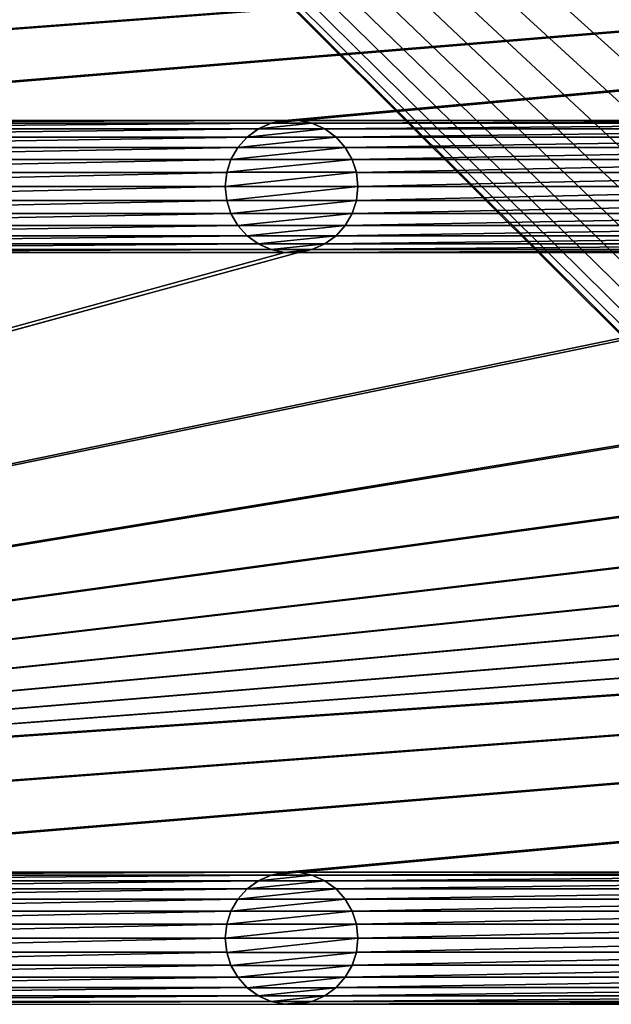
# Model space of a CAD drawing. Header units: metres. Extents: x -200 to 200, y -200 to 200.
# Tile 21 of 88: x -95 to -73, y 26 to 63. Entities that reach past the tile are written whole.
import ezdxf

# ---------------------------------------------------------------- set-up
doc = ezdxf.new("R2010")
doc.units = ezdxf.units.M
doc.layers.add('solid_P34200', color=7, linetype='CONTINUOUS')

msp = doc.modelspace()

# ---------------------------------------------------------------- linework, layer by layer
at = {"layer": 'solid_P34200'}
for points in [[(-181, 159), (-14.856524, 2.058549), (-15, 0)], [(-181, 159), (-15, 0), (-14.856524, -2.058549)], [(-181, 159), (-14.444175, 4.045302), (-14.856524, 2.058549)], [(-181, 159), (-13.756138, 5.976712), (-14.444175, 4.045302)], [(-181, 159), (-12.817678, 7.79116), (-13.756138, 5.976712)], [(-181, 159), (-11.633039, 9.467192), (-12.817678, 7.79116)], [(-181, 159), (-10.240819, 10.959723), (-11.633039, 9.467192)], [(-181, 159), (-8.64688, 12.25524), (-10.240819, 10.959723)], [(-181, 159), (-6.904468, 13.315859), (-8.64688, 12.25524)], [(-181, 159), (-5.01928, 14.134056), (-6.904468, 13.315859)], [(-181, 159), (-3.055924, 14.684637), (-5.01928, 14.134056)], [(-181, 159), (-1.019424, 14.964341), (-3.055924, 14.684637)], [(-181, 159), (1.019424, 14.964341), (-1.019424, 14.964341)], [(-181, 159), (3.055924, 14.684637), (1.019424, 14.964341)], [(-181, 159), (5.01928, 14.134056), (3.055924, 14.684637)], [(-181, 159), (6.904468, 13.315859), (5.01928, 14.134056)], [(-181, 159), (8.64688, 12.25524), (6.904468, 13.315859)], [(181, 159), (8.64688, 12.25524), (-181, 159)], [(-181, 159), (-11.633039, -9.467192), (-10.240819, -10.959723)], [(-181, -159), (-181, 159), (-10.240819, -10.959723)], [(-181, 159), (-12.817678, -7.79116), (-11.633039, -9.467192)], [(-181, 159), (-13.756138, -5.976712), (-12.817678, -7.79116)], [(-181, 159), (-14.444175, -4.045302), (-13.756138, -5.976712)], [(-181, 159), (-14.856524, -2.058549), (-14.444175, -4.045302)], [(-84.641083, 82.414291, 5), (-170.574692, 58.976353, 5), (-170.058914, 59.085712, 5)], [(-85.15892, 82.414291, 5), (-112.941078, 82.414291, 5), (-170.574692, 58.976353, 5)], [(-84.641083, 82.414291, 5), (-85.15892, 82.414291, 5), (-170.574692, 58.976353, 5)], [(170.058914, 82.414291, 5), (-170.058914, 59.085712, 5), (-169.541077, 59.085712, 5)], [(-56.858921, 82.414291, 5), (-84.641083, 82.414291, 5), (-170.058914, 59.085712, 5)], [(-56.34108, 82.414291, 5), (-56.858921, 82.414291, 5), (-170.058914, 59.085712, 5)], [(-28.55892, 82.414291, 5), (-56.34108, 82.414291, 5), (-170.058914, 59.085712, 5)], [(-28.04108, 82.414291, 5), (-28.55892, 82.414291, 5), (-170.058914, 59.085712, 5)], [(-0.25892, 82.414291, 5), (-28.04108, 82.414291, 5), (-170.058914, 59.085712, 5)], [(0.25892, 82.414291, 5), (-0.25892, 82.414291, 5), (-170.058914, 59.085712, 5)], [(28.04108, 82.414291, 5), (0.25892, 82.414291, 5), (-170.058914, 59.085712, 5)], [(170.058914, 82.414291, 5), (169.541077, 82.414291, 5), (-170.058914, 59.085712, 5)], [(141.758926, 82.414291, 5), (-170.058914, 59.085712, 5), (169.541077, 82.414291, 5)], [(141.758926, 82.414291, 5), (141.241074, 82.414291, 5), (-170.058914, 59.085712, 5)], [(113.458923, 82.414291, 5), (-170.058914, 59.085712, 5), (141.241074, 82.414291, 5)], [(113.458923, 82.414291, 5), (112.941078, 82.414291, 5), (-170.058914, 59.085712, 5)], [(85.15892, 82.414291, 5), (-170.058914, 59.085712, 5), (112.941078, 82.414291, 5)], [(85.15892, 82.414291, 5), (84.641083, 82.414291, 5), (-170.058914, 59.085712, 5)], [(56.858921, 82.414291, 5), (-170.058914, 59.085712, 5), (84.641083, 82.414291, 5)], [(56.858921, 82.414291, 5), (56.34108, 82.414291, 5), (-170.058914, 59.085712, 5)], [(28.55892, 82.414291, 5), (-170.058914, 59.085712, 5), (56.34108, 82.414291, 5)], [(28.55892, 82.414291, 5), (28.04108, 82.414291, 5), (-170.058914, 59.085712, 5)], [(170.058914, 82.414291, 5), (-169.541077, 59.085712, 5), (-141.758926, 59.085712, 5)], [(170.058914, 82.414291, 5), (-141.758926, 59.085712, 5), (-141.241074, 59.085712, 5)], [(170.058914, 82.414291, 5), (-141.241074, 59.085712, 5), (-113.458923, 59.085712, 5)], [(170.058914, 82.414291, 5), (-113.458923, 59.085712, 5), (-112.941078, 59.085712, 5)], [(170.058914, 82.414291, 5), (-112.941078, 59.085712, 5), (-85.15892, 59.085712, 5)], [(170.058914, 82.414291, 5), (-85.15892, 59.085712, 5), (-84.641083, 59.085712, 5)], [(170.058914, 82.414291, 5), (-84.641083, 59.085712, 5), (-56.858921, 59.085712, 5)], [(-85.15892, 59.085712, 5), (-112.941078, 59.085712, 5), (-112.425308, 58.976353, 5)], [(-85.67469, 58.976353, 5), (-85.15892, 59.085712, 5), (-112.425308, 58.976353, 5)], [(-85.67469, 58.976353, 5), (-112.425308, 58.976353, 5), (-111.952179, 58.765068, 5)], [(-86.14782, 58.765068, 5), (-85.67469, 58.976353, 5), (-111.952179, 58.765068, 5)], [(-85.668777, 58.977859, 7.5), (-86.14782, 58.765068, 5), (-86.151535, 58.762047, 7.5)], [(-84.131226, 58.977859, 7.5), (-85.668777, 58.977859, 7.5), (-86.151535, 58.762047, 7.5)], [(-83.648468, 58.762047, 7.5), (-84.131226, 58.977859, 7.5), (-86.151535, 58.762047, 7.5)], [(-85.668777, 58.977859, 7.5), (-85.67469, 58.976353, 5), (-86.14782, 58.765068, 5)], [(-85.164635, 59.084522, 7.5), (-85.15892, 59.085712, 5), (-85.67469, 58.976353, 5)], [(-85.164635, 59.084522, 7.5), (-85.67469, 58.976353, 5), (-85.668777, 58.977859, 7.5)], [(-84.635368, 59.084522, 7.5), (-85.164635, 59.084522, 7.5), (-85.668777, 58.977859, 7.5)], [(-84.131226, 58.977859, 7.5), (-84.635368, 59.084522, 7.5), (-85.668777, 58.977859, 7.5)], [(-84.635368, 59.084522, 7.5), (-85.15892, 59.085712, 5), (-85.164635, 59.084522, 7.5)], [(-84.635368, 59.084522, 7.5), (-84.641083, 59.085712, 5), (-85.15892, 59.085712, 5)], [(-56.858921, 59.085712, 5), (-84.641083, 59.085712, 5), (-84.125313, 58.976353, 5)], [(-84.131226, 58.977859, 7.5), (-84.125313, 58.976353, 5), (-84.641083, 59.085712, 5)], [(-84.131226, 58.977859, 7.5), (-84.641083, 59.085712, 5), (-84.635368, 59.084522, 7.5)], [(-83.648468, 58.762047, 7.5), (-84.125313, 58.976353, 5), (-84.131226, 58.977859, 7.5)], [(-57.374687, 58.976353, 5), (-56.858921, 59.085712, 5), (-84.125313, 58.976353, 5)], [(-57.374687, 58.976353, 5), (-84.125313, 58.976353, 5), (-83.652184, 58.765068, 5)], [(-83.648468, 58.762047, 7.5), (-83.652184, 58.765068, 5), (-84.125313, 58.976353, 5)], [(-57.847816, 58.765068, 5), (-57.374687, 58.976353, 5), (-83.652184, 58.765068, 5)], [(-86.14782, 58.765068, 5), (-111.952179, 58.765068, 5), (-111.525772, 58.456211, 5)], [(-86.574226, 58.456211, 5), (-86.14782, 58.765068, 5), (-111.525772, 58.456211, 5)], [(-86.151535, 58.762047, 7.5), (-86.14782, 58.765068, 5), (-86.574226, 58.456211, 5)], [(-86.151535, 58.762047, 7.5), (-86.574226, 58.456211, 5), (-86.570114, 58.459637, 7.5)], [(-83.648468, 58.762047, 7.5), (-86.151535, 58.762047, 7.5), (-86.570114, 58.459637, 7.5)], [(-83.229889, 58.459637, 7.5), (-83.648468, 58.762047, 7.5), (-86.570114, 58.459637, 7.5)], [(-57.847816, 58.765068, 5), (-83.652184, 58.765068, 5), (-83.225777, 58.456211, 5)], [(-83.229889, 58.459637, 7.5), (-83.225777, 58.456211, 5), (-83.652184, 58.765068, 5)], [(-83.229889, 58.459637, 7.5), (-83.652184, 58.765068, 5), (-83.648468, 58.762047, 7.5)], [(-58.274223, 58.456211, 5), (-57.847816, 58.765068, 5), (-83.225777, 58.456211, 5)], [(-86.574226, 58.456211, 5), (-111.525772, 58.456211, 5), (-111.179207, 58.069714, 5)], [(-86.920792, 58.069714, 5), (-86.574226, 58.456211, 5), (-111.179207, 58.069714, 5)], [(-86.570114, 58.459637, 7.5), (-86.920792, 58.069714, 5), (-86.921883, 58.066708, 7.5)], [(-83.229889, 58.459637, 7.5), (-86.570114, 58.459637, 7.5), (-86.921883, 58.066708, 7.5)], [(-82.87812, 58.066708, 7.5), (-83.229889, 58.459637, 7.5), (-86.921883, 58.066708, 7.5)], [(-86.570114, 58.459637, 7.5), (-86.574226, 58.456211, 5), (-86.920792, 58.069714, 5)], [(-82.87812, 58.066708, 7.5), (-83.225777, 58.456211, 5), (-83.229889, 58.459637, 7.5)], [(-58.274223, 58.456211, 5), (-83.225777, 58.456211, 5), (-82.879204, 58.069714, 5)], [(-82.87812, 58.066708, 7.5), (-82.879204, 58.069714, 5), (-83.225777, 58.456211, 5)], [(-58.620796, 58.069714, 5), (-58.274223, 58.456211, 5), (-82.879204, 58.069714, 5)], [(-86.920792, 58.069714, 5), (-111.179207, 58.069714, 5), (-110.915665, 57.615566, 5)], [(-87.184341, 57.615566, 5), (-86.920792, 58.069714, 5), (-110.915665, 57.615566, 5)], [(-86.921883, 58.066708, 7.5), (-86.920792, 58.069714, 5), (-87.184341, 57.615566, 5)], [(-86.921883, 58.066708, 7.5), (-87.184341, 57.615566, 5), (-87.182808, 57.61908, 7.5)], [(-82.87812, 58.066708, 7.5), (-86.921883, 58.066708, 7.5), (-87.182808, 57.61908, 7.5)], [(-82.617195, 57.61908, 7.5), (-82.87812, 58.066708, 7.5), (-87.182808, 57.61908, 7.5)], [(-58.620796, 58.069714, 5), (-82.879204, 58.069714, 5), (-82.615662, 57.615566, 5)], [(-82.617195, 57.61908, 7.5), (-82.615662, 57.615566, 5), (-82.879204, 58.069714, 5)], [(-82.617195, 57.61908, 7.5), (-82.879204, 58.069714, 5), (-82.87812, 58.066708, 7.5)], [(-58.884338, 57.615566, 5), (-58.620796, 58.069714, 5), (-82.615662, 57.615566, 5)], [(-87.184341, 57.615566, 5), (-110.915665, 57.615566, 5), (-110.757736, 57.128368, 5)], [(-87.342262, 57.128368, 5), (-87.184341, 57.615566, 5), (-110.757736, 57.128368, 5)], [(-87.182808, 57.61908, 7.5), (-87.184341, 57.615566, 5), (-87.342262, 57.128368, 5)], [(-87.182808, 57.61908, 7.5), (-87.342262, 57.128368, 5), (-87.339981, 57.132935, 7.5)], [(-82.617195, 57.61908, 7.5), (-87.182808, 57.61908, 7.5), (-87.339981, 57.132935, 7.5)], [(-82.460022, 57.132935, 7.5), (-82.617195, 57.61908, 7.5), (-87.339981, 57.132935, 7.5)], [(-82.460022, 57.132935, 7.5), (-82.615662, 57.615566, 5), (-82.617195, 57.61908, 7.5)], [(-58.884338, 57.615566, 5), (-82.615662, 57.615566, 5), (-82.457733, 57.128368, 5)], [(-82.460022, 57.132935, 7.5), (-82.457733, 57.128368, 5), (-82.615662, 57.615566, 5)], [(-59.042263, 57.128368, 5), (-58.884338, 57.615566, 5), (-82.457733, 57.128368, 5)], [(-87.342262, 57.128368, 5), (-110.757736, 57.128368, 5), (-110.699997, 56.599998, 5)], [(-87.400002, 56.599998, 5), (-87.342262, 57.128368, 5), (-110.699997, 56.599998, 5)], [(-87.339981, 57.132935, 7.5), (-87.342262, 57.128368, 5), (-87.400002, 56.599998, 5)], [(-87.339981, 57.132935, 7.5), (-87.400002, 56.599998, 5), (-87.400002, 56.599998, 7.5)], [(-82.460022, 57.132935, 7.5), (-87.400002, 56.599998, 7.5), (-82.400002, 56.599998, 7.5)], [(-82.460022, 57.132935, 7.5), (-87.339981, 57.132935, 7.5), (-87.400002, 56.599998, 7.5)], [(-82.460022, 57.132935, 7.5), (-82.400002, 56.599998, 7.5), (-82.457733, 57.128368, 5)], [(-59.042263, 57.128368, 5), (-82.457733, 57.128368, 5), (-82.400002, 56.599998, 5)], [(-82.400002, 56.599998, 7.5), (-82.400002, 56.599998, 5), (-82.457733, 57.128368, 5)], [(-59.099998, 56.599998, 5), (-59.042263, 57.128368, 5), (-82.400002, 56.599998, 5)], [(-87.400002, 56.599998, 5), (-110.699997, 56.599998, 5), (-110.757736, 56.071629, 5)], [(-87.342262, 56.071629, 5), (-87.400002, 56.599998, 5), (-110.757736, 56.071629, 5)], [(-87.400002, 56.599998, 7.5), (-87.400002, 56.599998, 5), (-87.342262, 56.071629, 5)], [(-87.400002, 56.599998, 7.5), (-87.342262, 56.071629, 5), (-87.339981, 56.067066, 7.5)], [(-87.400002, 56.599998, 7.5), (-87.339981, 56.067066, 7.5), (-82.400002, 56.599998, 7.5)], [(-87.339981, 56.067066, 7.5), (-82.460022, 56.067066, 7.5), (-82.400002, 56.599998, 7.5)], [(-82.460022, 56.067066, 7.5), (-82.457733, 56.071629, 5), (-82.400002, 56.599998, 5)], [(-82.460022, 56.067066, 7.5), (-82.400002, 56.599998, 5), (-82.400002, 56.599998, 7.5)], [(-59.099998, 56.599998, 5), (-82.400002, 56.599998, 5), (-82.457733, 56.071629, 5)], [(-59.042263, 56.071629, 5), (-59.099998, 56.599998, 5), (-82.457733, 56.071629, 5)], [(-87.342262, 56.071629, 5), (-110.757736, 56.071629, 5), (-110.915665, 55.584435, 5)], [(-87.184341, 55.584435, 5), (-87.342262, 56.071629, 5), (-110.915665, 55.584435, 5)], [(-87.339981, 56.067066, 7.5), (-87.342262, 56.071629, 5), (-87.184341, 55.584435, 5)], [(-87.339981, 56.067066, 7.5), (-87.184341, 55.584435, 5), (-87.182808, 55.580921, 7.5)], [(-87.339981, 56.067066, 7.5), (-87.182808, 55.580921, 7.5), (-82.460022, 56.067066, 7.5)], [(-87.182808, 55.580921, 7.5), (-82.617195, 55.580921, 7.5), (-82.460022, 56.067066, 7.5)], [(-82.617195, 55.580921, 7.5), (-82.615662, 55.584435, 5), (-82.457733, 56.071629, 5)], [(-82.617195, 55.580921, 7.5), (-82.457733, 56.071629, 5), (-82.460022, 56.067066, 7.5)], [(-59.042263, 56.071629, 5), (-82.457733, 56.071629, 5), (-82.615662, 55.584435, 5)], [(-58.884338, 55.584435, 5), (-59.042263, 56.071629, 5), (-82.615662, 55.584435, 5)], [(-87.184341, 55.584435, 5), (-110.915665, 55.584435, 5), (-111.179207, 55.130287, 5)], [(-86.920792, 55.130287, 5), (-87.184341, 55.584435, 5), (-111.179207, 55.130287, 5)], [(-87.182808, 55.580921, 7.5), (-87.184341, 55.584435, 5), (-86.920792, 55.130287, 5)], [(-87.182808, 55.580921, 7.5), (-86.920792, 55.130287, 5), (-86.921883, 55.133293, 7.5)], [(-87.182808, 55.580921, 7.5), (-86.921883, 55.133293, 7.5), (-82.617195, 55.580921, 7.5)], [(-86.921883, 55.133293, 7.5), (-82.87812, 55.133293, 7.5), (-82.617195, 55.580921, 7.5)], [(-58.884338, 55.584435, 5), (-82.615662, 55.584435, 5), (-82.879204, 55.130287, 5)], [(-82.87812, 55.133293, 7.5), (-82.879204, 55.130287, 5), (-82.615662, 55.584435, 5)], [(-58.620796, 55.130287, 5), (-58.884338, 55.584435, 5), (-82.879204, 55.130287, 5)], [(-82.87812, 55.133293, 7.5), (-82.615662, 55.584435, 5), (-82.617195, 55.580921, 7.5)], [(-86.920792, 55.130287, 5), (-111.179207, 55.130287, 5), (-111.525772, 54.74379, 5)], [(-86.574226, 54.74379, 5), (-86.920792, 55.130287, 5), (-111.525772, 54.74379, 5)], [(-86.921883, 55.133293, 7.5), (-86.920792, 55.130287, 5), (-86.574226, 54.74379, 5)], [(-86.921883, 55.133293, 7.5), (-86.574226, 54.74379, 5), (-86.570114, 54.740364, 7.5)], [(-86.921883, 55.133293, 7.5), (-86.570114, 54.740364, 7.5), (-82.87812, 55.133293, 7.5)], [(-86.570114, 54.740364, 7.5), (-83.229889, 54.740364, 7.5), (-82.87812, 55.133293, 7.5)], [(-83.229889, 54.740364, 7.5), (-82.879204, 55.130287, 5), (-82.87812, 55.133293, 7.5)], [(-83.229889, 54.740364, 7.5), (-83.225777, 54.74379, 5), (-82.879204, 55.130287, 5)], [(-58.620796, 55.130287, 5), (-82.879204, 55.130287, 5), (-83.225777, 54.74379, 5)], [(-58.274223, 54.74379, 5), (-58.620796, 55.130287, 5), (-83.225777, 54.74379, 5)], [(-86.574226, 54.74379, 5), (-111.525772, 54.74379, 5), (-111.952179, 54.434929, 5)], [(-86.14782, 54.434929, 5), (-86.574226, 54.74379, 5), (-111.952179, 54.434929, 5)], [(-86.570114, 54.740364, 7.5), (-86.574226, 54.74379, 5), (-86.14782, 54.434929, 5)], [(-86.570114, 54.740364, 7.5), (-86.14782, 54.434929, 5), (-86.151535, 54.437954, 7.5)], [(-86.570114, 54.740364, 7.5), (-86.151535, 54.437954, 7.5), (-83.229889, 54.740364, 7.5)], [(-86.151535, 54.437954, 7.5), (-83.648468, 54.437954, 7.5), (-83.229889, 54.740364, 7.5)], [(-58.274223, 54.74379, 5), (-83.225777, 54.74379, 5), (-83.652184, 54.434929, 5)], [(-83.648468, 54.437954, 7.5), (-83.652184, 54.434929, 5), (-83.225777, 54.74379, 5)], [(-57.847816, 54.434929, 5), (-58.274223, 54.74379, 5), (-83.652184, 54.434929, 5)], [(-83.648468, 54.437954, 7.5), (-83.225777, 54.74379, 5), (-83.229889, 54.740364, 7.5)], [(-84.641083, 54.114288, 5), (-170.574692, 30.676353, 5), (-170.058914, 30.785711, 5)], [(-85.15892, 54.114288, 5), (-112.941078, 54.114288, 5), (-170.574692, 30.676353, 5)], [(-84.641083, 54.114288, 5), (-85.15892, 54.114288, 5), (-170.574692, 30.676353, 5)], [(170.058914, 54.114288, 5), (-170.058914, 30.785711, 5), (-169.541077, 30.785711, 5)], [(-56.858921, 54.114288, 5), (-84.641083, 54.114288, 5), (-170.058914, 30.785711, 5)], [(-56.34108, 54.114288, 5), (-56.858921, 54.114288, 5), (-170.058914, 30.785711, 5)], [(-28.55892, 54.114288, 5), (-56.34108, 54.114288, 5), (-170.058914, 30.785711, 5)], [(-28.04108, 54.114288, 5), (-28.55892, 54.114288, 5), (-170.058914, 30.785711, 5)], [(-0.25892, 54.114288, 5), (-28.04108, 54.114288, 5), (-170.058914, 30.785711, 5)], [(0.25892, 54.114288, 5), (-0.25892, 54.114288, 5), (-170.058914, 30.785711, 5)], [(28.04108, 54.114288, 5), (0.25892, 54.114288, 5), (-170.058914, 30.785711, 5)], [(170.058914, 54.114288, 5), (169.541077, 54.114288, 5), (-170.058914, 30.785711, 5)], [(141.758926, 54.114288, 5), (-170.058914, 30.785711, 5), (169.541077, 54.114288, 5)], [(141.758926, 54.114288, 5), (141.241074, 54.114288, 5), (-170.058914, 30.785711, 5)], [(113.458923, 54.114288, 5), (-170.058914, 30.785711, 5), (141.241074, 54.114288, 5)], [(113.458923, 54.114288, 5), (112.941078, 54.114288, 5), (-170.058914, 30.785711, 5)], [(85.15892, 54.114288, 5), (-170.058914, 30.785711, 5), (112.941078, 54.114288, 5)], [(85.15892, 54.114288, 5), (84.641083, 54.114288, 5), (-170.058914, 30.785711, 5)], [(56.858921, 54.114288, 5), (-170.058914, 30.785711, 5), (84.641083, 54.114288, 5)], [(56.858921, 54.114288, 5), (56.34108, 54.114288, 5), (-170.058914, 30.785711, 5)], [(28.55892, 54.114288, 5), (-170.058914, 30.785711, 5), (56.34108, 54.114288, 5)], [(28.55892, 54.114288, 5), (28.04108, 54.114288, 5), (-170.058914, 30.785711, 5)], [(170.058914, 54.114288, 5), (-169.541077, 30.785711, 5), (-141.758926, 30.785711, 5)], [(170.058914, 54.114288, 5), (-141.758926, 30.785711, 5), (-141.241074, 30.785711, 5)], [(170.058914, 54.114288, 5), (-141.241074, 30.785711, 5), (-113.458923, 30.785711, 5)], [(170.058914, 54.114288, 5), (-113.458923, 30.785711, 5), (-112.941078, 30.785711, 5)], [(-85.67469, 54.223648, 5), (-112.425308, 54.223648, 5), (-112.941078, 54.114288, 5)], [(-85.15892, 54.114288, 5), (-85.67469, 54.223648, 5), (-112.941078, 54.114288, 5)], [(170.058914, 54.114288, 5), (-112.941078, 30.785711, 5), (-85.15892, 30.785711, 5)], [(-86.14782, 54.434929, 5), (-111.952179, 54.434929, 5), (-112.425308, 54.223648, 5)], [(-85.67469, 54.223648, 5), (-86.14782, 54.434929, 5), (-112.425308, 54.223648, 5)], [(-86.151535, 54.437954, 7.5), (-86.14782, 54.434929, 5), (-85.67469, 54.223648, 5)], [(-86.151535, 54.437954, 7.5), (-85.67469, 54.223648, 5), (-85.668777, 54.222137, 7.5)], [(-86.151535, 54.437954, 7.5), (-85.668777, 54.222137, 7.5), (-83.648468, 54.437954, 7.5)], [(-85.668777, 54.222137, 7.5), (-85.67469, 54.223648, 5), (-85.15892, 54.114288, 5)], [(-85.668777, 54.222137, 7.5), (-84.131226, 54.222137, 7.5), (-83.648468, 54.437954, 7.5)], [(-85.668777, 54.222137, 7.5), (-85.15892, 54.114288, 5), (-85.164635, 54.115479, 7.5)], [(-85.668777, 54.222137, 7.5), (-85.164635, 54.115479, 7.5), (-84.131226, 54.222137, 7.5)], [(-85.164635, 54.115479, 7.5), (-84.635368, 54.115479, 7.5), (-84.131226, 54.222137, 7.5)], [(-85.164635, 54.115479, 7.5), (-85.15892, 54.114288, 5), (-84.641083, 54.114288, 5)], [(-85.164635, 54.115479, 7.5), (-84.641083, 54.114288, 5), (-84.635368, 54.115479, 7.5)], [(170.058914, 54.114288, 5), (-85.15892, 30.785711, 5), (-84.641083, 30.785711, 5)], [(-57.374687, 54.223648, 5), (-84.125313, 54.223648, 5), (-84.641083, 54.114288, 5)], [(-84.635368, 54.115479, 7.5), (-84.641083, 54.114288, 5), (-84.125313, 54.223648, 5)], [(-56.858921, 54.114288, 5), (-57.374687, 54.223648, 5), (-84.641083, 54.114288, 5)], [(170.058914, 54.114288, 5), (-84.641083, 30.785711, 5), (-56.858921, 30.785711, 5)], [(-84.635368, 54.115479, 7.5), (-84.125313, 54.223648, 5), (-84.131226, 54.222137, 7.5)], [(-84.131226, 54.222137, 7.5), (-83.652184, 54.434929, 5), (-83.648468, 54.437954, 7.5)], [(-84.131226, 54.222137, 7.5), (-84.125313, 54.223648, 5), (-83.652184, 54.434929, 5)], [(-57.847816, 54.434929, 5), (-83.652184, 54.434929, 5), (-84.125313, 54.223648, 5)], [(-57.374687, 54.223648, 5), (-57.847816, 54.434929, 5), (-84.125313, 54.223648, 5)], [(-85.15892, 30.785711, 5), (-112.941078, 30.785711, 5), (-112.425308, 30.676353, 5)], [(-85.67469, 30.676353, 5), (-85.15892, 30.785711, 5), (-112.425308, 30.676353, 5)], [(-85.164635, 30.784521, 7.5), (-85.15892, 30.785711, 5), (-85.67469, 30.676353, 5)], [(-85.164635, 30.784521, 7.5), (-85.67469, 30.676353, 5), (-85.668777, 30.67786, 7.5)], [(-84.635368, 30.784521, 7.5), (-85.164635, 30.784521, 7.5), (-85.668777, 30.67786, 7.5)], [(-84.131226, 30.67786, 7.5), (-84.635368, 30.784521, 7.5), (-85.668777, 30.67786, 7.5)], [(-84.635368, 30.784521, 7.5), (-85.15892, 30.785711, 5), (-85.164635, 30.784521, 7.5)], [(-84.635368, 30.784521, 7.5), (-84.641083, 30.785711, 5), (-85.15892, 30.785711, 5)], [(-56.858921, 30.785711, 5), (-84.641083, 30.785711, 5), (-84.125313, 30.676353, 5)], [(-84.131226, 30.67786, 7.5), (-84.125313, 30.676353, 5), (-84.641083, 30.785711, 5)], [(-84.131226, 30.67786, 7.5), (-84.641083, 30.785711, 5), (-84.635368, 30.784521, 7.5)], [(-57.374687, 30.676353, 5), (-56.858921, 30.785711, 5), (-84.125313, 30.676353, 5)], [(-85.67469, 30.676353, 5), (-112.425308, 30.676353, 5), (-111.952179, 30.465069, 5)], [(-86.14782, 30.465069, 5), (-85.67469, 30.676353, 5), (-111.952179, 30.465069, 5)], [(-86.14782, 30.465069, 5), (-111.952179, 30.465069, 5), (-111.525772, 30.15621, 5)], [(-86.574226, 30.15621, 5), (-86.14782, 30.465069, 5), (-111.525772, 30.15621, 5)], [(-86.151535, 30.462048, 7.5), (-86.14782, 30.465069, 5), (-86.574226, 30.15621, 5)], [(-86.151535, 30.462048, 7.5), (-86.574226, 30.15621, 5), (-86.570114, 30.159636, 7.5)], [(-83.648468, 30.462048, 7.5), (-86.151535, 30.462048, 7.5), (-86.570114, 30.159636, 7.5)], [(-83.229889, 30.159636, 7.5), (-83.648468, 30.462048, 7.5), (-86.570114, 30.159636, 7.5)], [(-85.668777, 30.67786, 7.5), (-86.14782, 30.465069, 5), (-86.151535, 30.462048, 7.5)], [(-84.131226, 30.67786, 7.5), (-85.668777, 30.67786, 7.5), (-86.151535, 30.462048, 7.5)], [(-83.648468, 30.462048, 7.5), (-84.131226, 30.67786, 7.5), (-86.151535, 30.462048, 7.5)], [(-85.668777, 30.67786, 7.5), (-85.67469, 30.676353, 5), (-86.14782, 30.465069, 5)], [(-83.648468, 30.462048, 7.5), (-84.125313, 30.676353, 5), (-84.131226, 30.67786, 7.5)], [(-57.374687, 30.676353, 5), (-84.125313, 30.676353, 5), (-83.652184, 30.465069, 5)], [(-83.648468, 30.462048, 7.5), (-83.652184, 30.465069, 5), (-84.125313, 30.676353, 5)], [(-57.847816, 30.465069, 5), (-57.374687, 30.676353, 5), (-83.652184, 30.465069, 5)], [(-57.847816, 30.465069, 5), (-83.652184, 30.465069, 5), (-83.225777, 30.15621, 5)], [(-83.229889, 30.159636, 7.5), (-83.225777, 30.15621, 5), (-83.652184, 30.465069, 5)], [(-83.229889, 30.159636, 7.5), (-83.652184, 30.465069, 5), (-83.648468, 30.462048, 7.5)], [(-58.274223, 30.15621, 5), (-57.847816, 30.465069, 5), (-83.225777, 30.15621, 5)], [(-86.574226, 30.15621, 5), (-111.525772, 30.15621, 5), (-111.179207, 29.769712, 5)], [(-86.920792, 29.769712, 5), (-86.574226, 30.15621, 5), (-111.179207, 29.769712, 5)], [(-86.570114, 30.159636, 7.5), (-86.920792, 29.769712, 5), (-86.921883, 29.766708, 7.5)], [(-83.229889, 30.159636, 7.5), (-86.570114, 30.159636, 7.5), (-86.921883, 29.766708, 7.5)], [(-82.87812, 29.766708, 7.5), (-83.229889, 30.159636, 7.5), (-86.921883, 29.766708, 7.5)], [(-86.570114, 30.159636, 7.5), (-86.574226, 30.15621, 5), (-86.920792, 29.769712, 5)], [(-82.87812, 29.766708, 7.5), (-83.225777, 30.15621, 5), (-83.229889, 30.159636, 7.5)], [(-58.274223, 30.15621, 5), (-83.225777, 30.15621, 5), (-82.879204, 29.769712, 5)], [(-82.87812, 29.766708, 7.5), (-82.879204, 29.769712, 5), (-83.225777, 30.15621, 5)], [(-58.620796, 29.769712, 5), (-58.274223, 30.15621, 5), (-82.879204, 29.769712, 5)], [(-86.920792, 29.769712, 5), (-111.179207, 29.769712, 5), (-110.915665, 29.315567, 5)], [(-87.184341, 29.315567, 5), (-86.920792, 29.769712, 5), (-110.915665, 29.315567, 5)], [(-86.921883, 29.766708, 7.5), (-86.920792, 29.769712, 5), (-87.184341, 29.315567, 5)], [(-86.921883, 29.766708, 7.5), (-87.184341, 29.315567, 5), (-87.182808, 29.319078, 7.5)], [(-82.87812, 29.766708, 7.5), (-86.921883, 29.766708, 7.5), (-87.182808, 29.319078, 7.5)], [(-82.617195, 29.319078, 7.5), (-82.87812, 29.766708, 7.5), (-87.182808, 29.319078, 7.5)], [(-58.620796, 29.769712, 5), (-82.879204, 29.769712, 5), (-82.615662, 29.315567, 5)], [(-82.617195, 29.319078, 7.5), (-82.615662, 29.315567, 5), (-82.879204, 29.769712, 5)], [(-82.617195, 29.319078, 7.5), (-82.879204, 29.769712, 5), (-82.87812, 29.766708, 7.5)], [(-58.884338, 29.315567, 5), (-58.620796, 29.769712, 5), (-82.615662, 29.315567, 5)], [(-87.184341, 29.315567, 5), (-110.915665, 29.315567, 5), (-110.757736, 28.828369, 5)], [(-87.342262, 28.828369, 5), (-87.184341, 29.315567, 5), (-110.757736, 28.828369, 5)], [(-87.182808, 29.319078, 7.5), (-87.184341, 29.315567, 5), (-87.342262, 28.828369, 5)], [(-87.182808, 29.319078, 7.5), (-87.342262, 28.828369, 5), (-87.339981, 28.832933, 7.5)], [(-82.617195, 29.319078, 7.5), (-87.182808, 29.319078, 7.5), (-87.339981, 28.832933, 7.5)], [(-82.460022, 28.832933, 7.5), (-82.617195, 29.319078, 7.5), (-87.339981, 28.832933, 7.5)], [(-82.460022, 28.832933, 7.5), (-82.615662, 29.315567, 5), (-82.617195, 29.319078, 7.5)], [(-58.884338, 29.315567, 5), (-82.615662, 29.315567, 5), (-82.457733, 28.828369, 5)], [(-82.460022, 28.832933, 7.5), (-82.457733, 28.828369, 5), (-82.615662, 29.315567, 5)], [(-59.042263, 28.828369, 5), (-58.884338, 29.315567, 5), (-82.457733, 28.828369, 5)], [(-87.342262, 28.828369, 5), (-110.757736, 28.828369, 5), (-110.699997, 28.299999, 5)], [(-87.400002, 28.299999, 5), (-87.342262, 28.828369, 5), (-110.699997, 28.299999, 5)], [(-87.339981, 28.832933, 7.5), (-87.342262, 28.828369, 5), (-87.400002, 28.299999, 5)], [(-87.339981, 28.832933, 7.5), (-87.400002, 28.299999, 5), (-87.400002, 28.299999, 7.5)], [(-82.460022, 28.832933, 7.5), (-87.400002, 28.299999, 7.5), (-82.400002, 28.299999, 7.5)], [(-82.460022, 28.832933, 7.5), (-87.339981, 28.832933, 7.5), (-87.400002, 28.299999, 7.5)], [(-82.460022, 28.832933, 7.5), (-82.400002, 28.299999, 7.5), (-82.457733, 28.828369, 5)], [(-59.042263, 28.828369, 5), (-82.457733, 28.828369, 5), (-82.400002, 28.299999, 5)], [(-82.400002, 28.299999, 7.5), (-82.400002, 28.299999, 5), (-82.457733, 28.828369, 5)], [(-59.099998, 28.299999, 5), (-59.042263, 28.828369, 5), (-82.400002, 28.299999, 5)], [(-87.400002, 28.299999, 5), (-110.699997, 28.299999, 5), (-110.757736, 27.771629, 5)], [(-87.342262, 27.771629, 5), (-87.400002, 28.299999, 5), (-110.757736, 27.771629, 5)], [(-87.400002, 28.299999, 7.5), (-87.400002, 28.299999, 5), (-87.342262, 27.771629, 5)], [(-87.400002, 28.299999, 7.5), (-87.342262, 27.771629, 5), (-87.339981, 27.767067, 7.5)], [(-87.400002, 28.299999, 7.5), (-87.339981, 27.767067, 7.5), (-82.400002, 28.299999, 7.5)], [(-87.339981, 27.767067, 7.5), (-82.460022, 27.767067, 7.5), (-82.400002, 28.299999, 7.5)], [(-82.460022, 27.767067, 7.5), (-82.457733, 27.771629, 5), (-82.400002, 28.299999, 5)], [(-82.460022, 27.767067, 7.5), (-82.400002, 28.299999, 5), (-82.400002, 28.299999, 7.5)], [(-59.099998, 28.299999, 5), (-82.400002, 28.299999, 5), (-82.457733, 27.771629, 5)], [(-59.042263, 27.771629, 5), (-59.099998, 28.299999, 5), (-82.457733, 27.771629, 5)], [(-87.342262, 27.771629, 5), (-110.757736, 27.771629, 5), (-110.915665, 27.284433, 5)], [(-87.184341, 27.284433, 5), (-87.342262, 27.771629, 5), (-110.915665, 27.284433, 5)], [(-87.339981, 27.767067, 7.5), (-87.342262, 27.771629, 5), (-87.184341, 27.284433, 5)], [(-87.339981, 27.767067, 7.5), (-87.184341, 27.284433, 5), (-87.182808, 27.28092, 7.5)], [(-87.339981, 27.767067, 7.5), (-87.182808, 27.28092, 7.5), (-82.460022, 27.767067, 7.5)], [(-87.182808, 27.28092, 7.5), (-82.617195, 27.28092, 7.5), (-82.460022, 27.767067, 7.5)], [(-82.617195, 27.28092, 7.5), (-82.615662, 27.284433, 5), (-82.457733, 27.771629, 5)], [(-82.617195, 27.28092, 7.5), (-82.457733, 27.771629, 5), (-82.460022, 27.767067, 7.5)], [(-59.042263, 27.771629, 5), (-82.457733, 27.771629, 5), (-82.615662, 27.284433, 5)], [(-58.884338, 27.284433, 5), (-59.042263, 27.771629, 5), (-82.615662, 27.284433, 5)], [(-87.184341, 27.284433, 5), (-110.915665, 27.284433, 5), (-111.179207, 26.830288, 5)], [(-86.920792, 26.830288, 5), (-87.184341, 27.284433, 5), (-111.179207, 26.830288, 5)], [(-87.182808, 27.28092, 7.5), (-87.184341, 27.284433, 5), (-86.920792, 26.830288, 5)], [(-87.182808, 27.28092, 7.5), (-86.920792, 26.830288, 5), (-86.921883, 26.833292, 7.5)], [(-87.182808, 27.28092, 7.5), (-86.921883, 26.833292, 7.5), (-82.617195, 27.28092, 7.5)], [(-86.921883, 26.833292, 7.5), (-82.87812, 26.833292, 7.5), (-82.617195, 27.28092, 7.5)], [(-58.884338, 27.284433, 5), (-82.615662, 27.284433, 5), (-82.879204, 26.830288, 5)], [(-82.87812, 26.833292, 7.5), (-82.879204, 26.830288, 5), (-82.615662, 27.284433, 5)], [(-58.620796, 26.830288, 5), (-58.884338, 27.284433, 5), (-82.879204, 26.830288, 5)], [(-82.87812, 26.833292, 7.5), (-82.615662, 27.284433, 5), (-82.617195, 27.28092, 7.5)], [(-86.920792, 26.830288, 5), (-111.179207, 26.830288, 5), (-111.525772, 26.44379, 5)], [(-86.574226, 26.44379, 5), (-86.920792, 26.830288, 5), (-111.525772, 26.44379, 5)], [(-86.921883, 26.833292, 7.5), (-86.920792, 26.830288, 5), (-86.574226, 26.44379, 5)], [(-86.921883, 26.833292, 7.5), (-86.574226, 26.44379, 5), (-86.570114, 26.440363, 7.5)], [(-86.921883, 26.833292, 7.5), (-86.570114, 26.440363, 7.5), (-82.87812, 26.833292, 7.5)], [(-86.570114, 26.440363, 7.5), (-83.229889, 26.440363, 7.5), (-82.87812, 26.833292, 7.5)], [(-83.229889, 26.440363, 7.5), (-82.879204, 26.830288, 5), (-82.87812, 26.833292, 7.5)], [(-83.229889, 26.440363, 7.5), (-83.225777, 26.44379, 5), (-82.879204, 26.830288, 5)], [(-58.620796, 26.830288, 5), (-82.879204, 26.830288, 5), (-83.225777, 26.44379, 5)], [(-58.274223, 26.44379, 5), (-58.620796, 26.830288, 5), (-83.225777, 26.44379, 5)], [(-86.574226, 26.44379, 5), (-111.525772, 26.44379, 5), (-111.952179, 26.134932, 5)], [(-86.14782, 26.134932, 5), (-86.574226, 26.44379, 5), (-111.952179, 26.134932, 5)], [(-86.570114, 26.440363, 7.5), (-86.574226, 26.44379, 5), (-86.14782, 26.134932, 5)], [(-86.570114, 26.440363, 7.5), (-86.14782, 26.134932, 5), (-86.151535, 26.137953, 7.5)], [(-86.570114, 26.440363, 7.5), (-86.151535, 26.137953, 7.5), (-83.229889, 26.440363, 7.5)], [(-86.151535, 26.137953, 7.5), (-83.648468, 26.137953, 7.5), (-83.229889, 26.440363, 7.5)], [(-58.274223, 26.44379, 5), (-83.225777, 26.44379, 5), (-83.652184, 26.134932, 5)], [(-83.648468, 26.137953, 7.5), (-83.652184, 26.134932, 5), (-83.225777, 26.44379, 5)], [(-57.847816, 26.134932, 5), (-58.274223, 26.44379, 5), (-83.652184, 26.134932, 5)], [(-83.648468, 26.137953, 7.5), (-83.225777, 26.44379, 5), (-83.229889, 26.440363, 7.5)], [(-86.14782, 26.134932, 5), (-111.952179, 26.134932, 5), (-112.425308, 25.923647, 5)], [(-85.67469, 25.923647, 5), (-86.14782, 26.134932, 5), (-112.425308, 25.923647, 5)], [(-86.151535, 26.137953, 7.5), (-86.14782, 26.134932, 5), (-85.67469, 25.923647, 5)], [(-86.151535, 26.137953, 7.5), (-85.67469, 25.923647, 5), (-85.668777, 25.922138, 7.5)], [(-86.151535, 26.137953, 7.5), (-85.668777, 25.922138, 7.5), (-83.648468, 26.137953, 7.5)], [(-85.668777, 25.922138, 7.5), (-84.131226, 25.922138, 7.5), (-83.648468, 26.137953, 7.5)], [(-84.131226, 25.922138, 7.5), (-83.652184, 26.134932, 5), (-83.648468, 26.137953, 7.5)], [(-84.131226, 25.922138, 7.5), (-84.125313, 25.923647, 5), (-83.652184, 26.134932, 5)], [(-57.847816, 26.134932, 5), (-83.652184, 26.134932, 5), (-84.125313, 25.923647, 5)], [(-57.374687, 25.923647, 5), (-57.847816, 26.134932, 5), (-84.125313, 25.923647, 5)], [(-85.67469, 25.923647, 5), (-112.425308, 25.923647, 5), (-112.941078, 25.814287, 5)], [(-85.15892, 25.814287, 5), (-85.67469, 25.923647, 5), (-112.941078, 25.814287, 5)], [(-85.668777, 25.922138, 7.5), (-85.67469, 25.923647, 5), (-85.15892, 25.814287, 5)], [(-85.668777, 25.922138, 7.5), (-85.15892, 25.814287, 5), (-85.164635, 25.815479, 7.5)], [(-85.668777, 25.922138, 7.5), (-85.164635, 25.815479, 7.5), (-84.131226, 25.922138, 7.5)], [(-85.164635, 25.815479, 7.5), (-84.635368, 25.815479, 7.5), (-84.131226, 25.922138, 7.5)], [(-85.164635, 25.815479, 7.5), (-85.15892, 25.814287, 5), (-84.641083, 25.814287, 5)], [(-85.164635, 25.815479, 7.5), (-84.641083, 25.814287, 5), (-84.635368, 25.815479, 7.5)], [(-57.374687, 25.923647, 5), (-84.125313, 25.923647, 5), (-84.641083, 25.814287, 5)], [(-84.635368, 25.815479, 7.5), (-84.641083, 25.814287, 5), (-84.125313, 25.923647, 5)], [(-56.858921, 25.814287, 5), (-57.374687, 25.923647, 5), (-84.641083, 25.814287, 5)], [(-84.635368, 25.815479, 7.5), (-84.125313, 25.923647, 5), (-84.131226, 25.922138, 7.5)]]:
    msp.add_3dface(points, dxfattribs=at)

doc.saveas('drawing.dxf')
